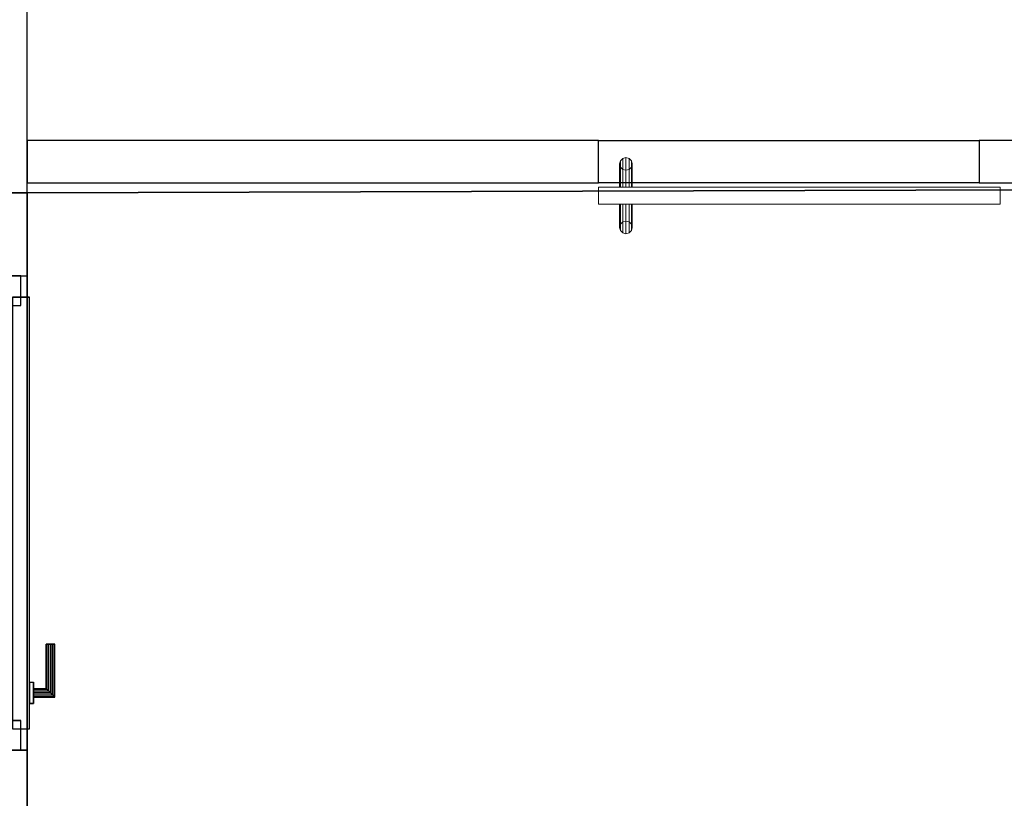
# Model space of a CAD drawing. Header units: metres. Extents: x 391.1 to 427.5, y 12.8 to 28.4.
# Tile 84 of 206: x 403.3 to 405.7, y 24.5 to 26.3. Entities that reach past the tile are written whole.
import ezdxf

# ---------------------------------------------------------------- set-up
doc = ezdxf.new("R2010")
doc.units = ezdxf.units.M
doc.layers.add('01_CARPINTERIA', color=5, linetype='Continuous', lineweight=25, true_color=0x0000ff)
doc.layers.add('01_SUELOS', color=7, linetype='Continuous', lineweight=25, true_color=0x007f00)
for name, color, linetype, lineweight in [('A-GENM-____-OTLN', 7, 'Continuous', 18), ('A-WALL-____-MCUT', 7, 'Continuous', 25), ('A-WALL-____-OTLN', 7, 'Continuous', 25)]:
    doc.layers.add(name, color=color, linetype=linetype, lineweight=lineweight)

# ---------------------------------------------------------------- blocks, each defined once
blk = doc.blocks.new('Family - LONDR55-XX_ZZ-ARQ-CAA-M3D-Londres55-152039-03_TEL_P0A')
at = {"layer": '01_CARPINTERIA', "color": 161, "true_color": 0xaaaaff}
for p, q in [((0.87, 0.1487), (0.87, 0.15)), ((0.87, 0.15), (0.87, 0.1487)), ((0.995, 0.15), (0.87, 0.15)), ((0.87, 0.145), (0.87, 0.1487)), ((0.87, 0.1487), (0.87, 0.145)), ((0.9937, 0.1487), (0.87, 0.1487)), ((0.9937, 0.1487), (0.87, 0.1487)), ((0.87, 0.14), (0.87, 0.145)), ((0.87, 0.145), (0.87, 0.14)), ((0.99, 0.145), (0.87, 0.145)), ((0.99, 0.145), (0.87, 0.145)), ((0.87, 0.135), (0.87, 0.14)), ((0.87, 0.14), (0.87, 0.135)), ((0.87, 0.14), (0.985, 0.14)), ((0.985, 0.14), (0.87, 0.14)), ((0.98, 0.135), (0.985, 0.14)), ((0.985, 0.14), (0.98, 0.135)), ((0.99, 0.145), (0.985, 0.14)), ((0.985, 0.14), (0.99, 0.145)), ((0.985, 0.14), (0.985, 0.1)), ((0.985, 0.1), (0.985, 0.14)), ((0.9937, 0.1487), (0.99, 0.145)), ((0.99, 0.145), (0.9937, 0.1487)), ((0.99, 0.1), (0.99, 0.145)), ((0.99, 0.1), (0.99, 0.145)), ((0.995, 0.15), (0.9937, 0.1487)), ((0.9937, 0.1487), (0.995, 0.15)), ((0.9937, 0.1), (0.9937, 0.1487)), ((0.9937, 0.1), (0.9937, 0.1487)), ((0.995, 0.1), (0.995, 0.15)), ((0.87, 0.135), (0.87, 0.1313)), ((0.87, 0.1313), (0.87, 0.135)), ((0.98, 0.135), (0.87, 0.135)), ((0.98, 0.135), (0.87, 0.135)), ((0.87, 0.1313), (0.87, 0.13)), ((0.87, 0.13), (0.87, 0.1313)), ((0.9763, 0.1313), (0.87, 0.1313)), ((0.9763, 0.1313), (0.87, 0.1313)), ((0.975, 0.13), (0.87, 0.13)), ((0.975, 0.13), (0.9763, 0.1313)), ((0.9763, 0.1313), (0.975, 0.13)), ((0.975, 0.1), (0.975, 0.13)), ((0.9763, 0.1313), (0.98, 0.135)), ((0.98, 0.135), (0.9763, 0.1313)), ((0.9763, 0.1), (0.9763, 0.1313)), ((0.9763, 0.1), (0.9763, 0.1313)), ((0.98, 0.1), (0.98, 0.135)), ((0.98, 0.1), (0.98, 0.135)), ((1.01, 0.1), (0.96, 0.1)), ((0.96, 0.1), (1.01, 0.1)), ((0.96, 0.09), (0.96, 0.1)), ((0.96, 0.09), (0.96, 0.1)), ((0.9763, 0.1), (0.975, 0.1)), ((0.975, 0.1), (0.9763, 0.1)), ((0.98, 0.1), (0.9763, 0.1)), ((0.9763, 0.1), (0.98, 0.1)), ((0.985, 0.1), (0.98, 0.1)), ((0.98, 0.1), (0.985, 0.1)), ((0.99, 0.1), (0.985, 0.1)), ((0.985, 0.1), (0.99, 0.1)), ((0.99, 0.1), (0.9937, 0.1)), ((0.9937, 0.1), (0.99, 0.1)), ((0.9937, 0.1), (0.995, 0.1)), ((0.995, 0.1), (0.9937, 0.1)), ((1.01, 0.09), (1.01, 0.1)), ((1.01, 0.1), (1.01, 0.09)), ((0.07, 0.07), (0, 0.07)), ((0, 0.07), (0, 0)), ((0.07, 0.07), (0, 0.07)), ((0, 0), (0, 0.07)), ((1.07, 0.09), (0.05, 0.09)), ((0.05, 0.09), (0.05, 0.05)), ((1.07, 0.09), (0.05, 0.09)), ((0.05, 0.05), (0.05, 0.09)), ((0.07, 0), (0.07, 0.07)), ((0.07, 0), (0.07, 0.07)), ((1.01, 0.09), (0.96, 0.09)), ((0.96, 0.09), (1.01, 0.09)), ((1.12, 0.07), (1.05, 0.07)), ((1.05, 0.07), (1.05, 0)), ((1.12, 0.07), (1.05, 0.07)), ((1.05, 0), (1.05, 0.07)), ((1.07, 0.05), (1.07, 0.09)), ((1.07, 0.05), (1.07, 0.09)), ((1.12, 0), (1.12, 0.07)), ((1.12, 0), (1.12, 0.07)), ((0.05, 0.05), (1.07, 0.05)), ((0.05, 0.05), (1.07, 0.05)), ((0.96, 0.05), (1.01, 0.05)), ((1.01, 0.05), (0.96, 0.05)), ((0.96, 0.04), (0.96, 0.05)), ((0.96, 0.04), (0.96, 0.05)), ((1.01, 0.04), (1.01, 0.05)), ((1.01, 0.05), (1.01, 0.04)), ((0.96, 0.04), (1.01, 0.04)), ((1.01, 0.04), (0.96, 0.04)), ((0.9763, 0.04), (0.975, 0.04)), ((0.975, 0.04), (0.9763, 0.04)), ((0.975, 0.01), (0.975, 0.04)), ((0.98, 0.04), (0.9763, 0.04)), ((0.9763, 0.04), (0.98, 0.04)), ((0.9763, 0.0087), (0.9763, 0.04)), ((0.9763, 0.0087), (0.9763, 0.04)), ((0.98, 0.04), (0.985, 0.04)), ((0.985, 0.04), (0.98, 0.04)), ((0.98, 0.005), (0.98, 0.04)), ((0.98, 0.005), (0.98, 0.04)), ((0.985, 0.04), (0.99, 0.04)), ((0.99, 0.04), (0.985, 0.04)), ((0.985, 0.04), (0.985, 0)), ((0.985, 0), (0.985, 0.04)), ((0.99, 0.04), (0.9937, 0.04)), ((0.9937, 0.04), (0.99, 0.04)), ((0.99, -0.005), (0.99, 0.04)), ((0.99, -0.005), (0.99, 0.04)), ((0.9937, 0.04), (0.995, 0.04)), ((0.995, 0.04), (0.9937, 0.04)), ((0.9937, -0.0087), (0.9937, 0.04)), ((0.9937, -0.0087), (0.9937, 0.04)), ((0.995, -0.01), (0.995, 0.04)), ((0, 0), (0.07, 0)), ((0, 0), (0.07, 0)), ((0.87, 0.0087), (0.87, 0.01)), ((0.87, 0.01), (0.87, 0.0087)), ((0.87, 0.01), (0.975, 0.01)), ((0.87, 0.005), (0.87, 0.0087)), ((0.87, 0.0087), (0.87, 0.005)), ((0.87, 0.0087), (0.9763, 0.0087)), ((0.87, 0.0087), (0.9763, 0.0087)), ((0.87, 0), (0.87, 0.005)), ((0.87, 0.005), (0.87, 0)), ((0.87, 0.005), (0.98, 0.005)), ((0.87, 0.005), (0.98, 0.005)), ((0.87, -0.005), (0.87, 0)), ((0.985, 0), (0.87, 0)), ((0.87, 0), (0.985, 0)), ((0.9763, 0.0087), (0.975, 0.01)), ((0.975, 0.01), (0.9763, 0.0087)), ((0.98, 0.005), (0.9763, 0.0087)), ((0.9763, 0.0087), (0.98, 0.005)), ((0.985, 0), (0.98, 0.005)), ((0.98, 0.005), (0.985, 0)), ((0.985, 0), (0.99, -0.005)), ((1.05, 0), (1.12, 0)), ((1.05, 0), (1.12, 0)), ((0.87, 0), (0.87, -0.005)), ((0.87, -0.005), (0.87, -0.0087)), ((0.87, -0.0087), (0.87, -0.005)), ((0.87, -0.005), (0.99, -0.005)), ((0.87, -0.005), (0.99, -0.005)), ((0.87, -0.0087), (0.87, -0.01)), ((0.87, -0.01), (0.87, -0.0087)), ((0.87, -0.0087), (0.9937, -0.0087)), ((0.87, -0.0087), (0.9937, -0.0087)), ((0.87, -0.01), (0.995, -0.01)), ((0.99, -0.005), (0.985, 0)), ((0.99, -0.005), (0.9937, -0.0087)), ((0.9937, -0.0087), (0.99, -0.005)), ((0.9937, -0.0087), (0.995, -0.01)), ((0.995, -0.01), (0.9937, -0.0087))]:
    blk.add_line(p, q, dxfattribs=at)
blk = doc.blocks.new('Family - Porta PA-152040-03_TEL_P0A')
blk.add_blockref('Family - LONDR55-XX_ZZ-ARQ-CAA-M3D-Londres55-152039-03_TEL_P0A', (0, 0))
blk = doc.blocks.new('Family - Evans PA-152168-03_TEL_P0A')
at = {"layer": 'A-WALL-____-MCUT', "color": 253, "true_color": 0xaaaaaa}
for p, q in [((3.3602, 0.1), (0, 0.1)), ((0, 0.1), (0, 0)), ((0, 0), (3.3602, 0))]:
    blk.add_line(p, q, dxfattribs=at)
at = {"layer": 'A-WALL-____-OTLN', "color": 253, "true_color": 0xaaaaaa}
for p, q in [((3.3602, 0.1), (0, 0.1)), ((0, 0.1), (0, 0)), ((0, 0), (3.3602, 0))]:
    blk.add_line(p, q, dxfattribs=at)
at = {"layer": 'A-WALL-____-OTLN', "color": 253, "lineweight": 18, "true_color": 0xaaaaaa}
blk.add_line((0, 0), (3.3602, 0), dxfattribs=at)
blk = doc.blocks.new('Family - LONDR55-XX_ZZ-ARQ-CAA-M3D-Londres55-152246-03_TEL_P0A')
at = {"layer": 'A-GENM-____-OTLN', "color": 253, "true_color": 0xaaaaaa}
for p, q in [((0.052, 0.1725), (0.05, 0.165)), ((0.052, 0.1725), (0.05, 0.165)), ((0.05, 0.165), (0.052, 0.1575)), ((0.05, 0.11), (0.05, 0.165)), ((0.05, 0.165), (0.052, 0.1575)), ((0.0575, 0.178), (0.052, 0.1725)), ((0.0575, 0.178), (0.052, 0.1725)), ((0.052, 0.11), (0.052, 0.1725)), ((0.065, 0.18), (0.0575, 0.178)), ((0.065, 0.18), (0.0575, 0.178)), ((0.0575, 0.11), (0.0575, 0.178)), ((0.0725, 0.178), (0.065, 0.18)), ((0.0725, 0.178), (0.065, 0.18)), ((0.065, 0.11), (0.065, 0.18)), ((0.078, 0.1725), (0.0725, 0.178)), ((0.078, 0.1725), (0.0725, 0.178)), ((0.0725, 0.11), (0.0725, 0.178)), ((0.08, 0.165), (0.078, 0.1725)), ((0.08, 0.165), (0.078, 0.1725)), ((0.078, 0.11), (0.078, 0.1725)), ((0.078, 0.1575), (0.08, 0.165)), ((0.078, 0.1575), (0.08, 0.165)), ((0.08, 0.165), (0.08, 0.11)), ((0.052, 0.1575), (0.0575, 0.152)), ((0.052, 0.11), (0.052, 0.1575)), ((0.052, 0.1575), (0.0575, 0.152)), ((0.0575, 0.152), (0.065, 0.15)), ((0.0575, 0.11), (0.0575, 0.152)), ((0.0575, 0.152), (0.065, 0.15)), ((0.065, 0.15), (0.0725, 0.152)), ((0.065, 0.15), (0.0725, 0.152)), ((0.065, 0.11), (0.065, 0.15)), ((0.0725, 0.152), (0.078, 0.1575)), ((0.0725, 0.152), (0.078, 0.1575)), ((0.0725, 0.11), (0.0725, 0.152)), ((0.078, 0.11), (0.078, 0.1575)), ((0.95, 0.11), (0, 0.11)), ((0, 0.11), (0, 0.07)), ((0.95, 0.11), (0, 0.11)), ((0, 0.11), (0, 0.07)), ((0.052, 0.11), (0.05, 0.11)), ((0.05, 0.11), (0.052, 0.11)), ((0.0575, 0.11), (0.052, 0.11)), ((0.052, 0.11), (0.0575, 0.11)), ((0.065, 0.11), (0.0575, 0.11)), ((0.0575, 0.11), (0.065, 0.11)), ((0.0725, 0.11), (0.065, 0.11)), ((0.065, 0.11), (0.0725, 0.11)), ((0.078, 0.11), (0.0725, 0.11)), ((0.0725, 0.11), (0.078, 0.11)), ((0.078, 0.11), (0.08, 0.11)), ((0.08, 0.11), (0.078, 0.11)), ((0.95, 0.07), (0.95, 0.11)), ((0.95, 0.11), (0.95, 0.07)), ((0, 0.07), (0.95, 0.07)), ((0, 0.07), (0.95, 0.07)), ((0.05, 0.015), (0.05, 0.07)), ((0.052, 0.07), (0.05, 0.07)), ((0.05, 0.07), (0.052, 0.07)), ((0.052, 0.0075), (0.052, 0.07)), ((0.052, 0.0225), (0.052, 0.07)), ((0.0575, 0.07), (0.052, 0.07)), ((0.052, 0.07), (0.0575, 0.07)), ((0.0575, 0.002), (0.0575, 0.07)), ((0.0575, 0.028), (0.0575, 0.07)), ((0.065, 0.07), (0.0575, 0.07)), ((0.0575, 0.07), (0.065, 0.07)), ((0.065, 0), (0.065, 0.07)), ((0.065, 0.03), (0.065, 0.07)), ((0.0725, 0.07), (0.065, 0.07)), ((0.065, 0.07), (0.0725, 0.07)), ((0.0725, 0.002), (0.0725, 0.07)), ((0.0725, 0.028), (0.0725, 0.07)), ((0.078, 0.07), (0.0725, 0.07)), ((0.0725, 0.07), (0.078, 0.07)), ((0.078, 0.0075), (0.078, 0.07)), ((0.078, 0.0225), (0.078, 0.07)), ((0.078, 0.07), (0.08, 0.07)), ((0.08, 0.07), (0.078, 0.07)), ((0.08, 0.07), (0.08, 0.015)), ((0.0575, 0.028), (0.052, 0.0225)), ((0.0575, 0.028), (0.052, 0.0225)), ((0.065, 0.03), (0.0575, 0.028)), ((0.065, 0.03), (0.0575, 0.028)), ((0.0725, 0.028), (0.065, 0.03)), ((0.0725, 0.028), (0.065, 0.03)), ((0.078, 0.0225), (0.0725, 0.028)), ((0.078, 0.0225), (0.0725, 0.028)), ((0.052, 0.0225), (0.05, 0.015)), ((0.052, 0.0225), (0.05, 0.015)), ((0.05, 0.015), (0.052, 0.0075)), ((0.05, 0.015), (0.052, 0.0075)), ((0.052, 0.0075), (0.0575, 0.002)), ((0.052, 0.0075), (0.0575, 0.002)), ((0.0575, 0.002), (0.065, 0)), ((0.0575, 0.002), (0.065, 0)), ((0.065, 0), (0.0725, 0.002)), ((0.065, 0), (0.0725, 0.002)), ((0.0725, 0.002), (0.078, 0.0075)), ((0.0725, 0.002), (0.078, 0.0075)), ((0.08, 0.015), (0.078, 0.0225)), ((0.08, 0.015), (0.078, 0.0225)), ((0.078, 0.0075), (0.08, 0.015)), ((0.078, 0.0075), (0.08, 0.015))]:
    blk.add_line(p, q, dxfattribs=at)
blk = doc.blocks.new('Family - Porta PA-152247-03_TEL_P0A')
at = {"extrusion": (0, 0, -1), "zscale": -1, "rotation": 180}
blk.add_blockref('Family - LONDR55-XX_ZZ-ARQ-CAA-M3D-Londres55-152246-03_TEL_P0A', (0, 0), dxfattribs=at)
blk = doc.blocks.new('Family - Evans PA-152297-03_TEL_P0A')
at = {"layer": 'A-WALL-____-MCUT', "color": 253, "true_color": 0xaaaaaa}
for p, q in [((1.3498, 0.1), (0, 0.1)), ((0, 0.1), (0, 0)), ((1.3498, 0), (1.3498, 0.1)), ((0, 0), (1.3498, 0))]:
    blk.add_line(p, q, dxfattribs=at)
at = {"layer": 'A-WALL-____-OTLN', "color": 253, "true_color": 0xaaaaaa}
for p, q in [((1.3498, 0.1), (0, 0.1)), ((0, 0.1), (0, 0)), ((1.3498, 0), (1.3498, 0.1)), ((0, 0), (1.3498, 0))]:
    blk.add_line(p, q, dxfattribs=at)
at = {"layer": 'A-WALL-____-OTLN', "color": 253, "lineweight": 18, "true_color": 0xaaaaaa}
blk.add_line((0, 0), (1.3498, 0), dxfattribs=at)
blk = doc.blocks.new('Family - LONDR55-XX_ZZ-ARQ-CAA-M3D-Londres55-152321-03_TEL_P0A')
at = {"layer": '01_SUELOS', "color": 9, "true_color": 0xaad4aa}
for p, q in [((7.4708, 2.3155), (0, 2.292)), ((7.4708, 2.3155), (0, 2.292)), ((7.4708, 2.3155), (0, 2.292)), ((7.4708, 2.3155), (0, 2.292)), ((0, 2.292), (0, 0)), ((0, 2.292), (0, 0)), ((0, 2.292), (0, 0)), ((0, 2.292), (0, 0))]:
    blk.add_line(p, q, dxfattribs=at)
blk = doc.blocks.new('Family - Evans PA-152341-03_TEL_P0A')
at = {"layer": 'A-WALL-____-MCUT', "color": 253, "true_color": 0xaaaaaa}
for p, q in [((0.96, 0), (0.96, 0.1)), ((2.08, 0.1), (2.08, 0)), ((0, 0), (0.96, 0)), ((2.08, 0), (4.4287, 0))]:
    blk.add_line(p, q, dxfattribs=at)
at = {"layer": 'A-WALL-____-OTLN', "color": 253, "true_color": 0xaaaaaa}
for p, q in [((0.96, 0.1), (0.96, 0)), ((2.08, 0.1), (2.08, 0)), ((0, 0), (4.4287, 0)), ((0.96, 0), (2.08, 0))]:
    blk.add_line(p, q, dxfattribs=at)
at = {"layer": 'A-WALL-____-OTLN', "color": 253, "lineweight": 18, "true_color": 0xaaaaaa}
blk.add_line((0, 0), (4.4287, 0), dxfattribs=at)
blk = doc.blocks.new('Family - Vano de puerta PA-152343-03_TEL_P0A')
at = {"layer": 'A-GENM-____-OTLN', "color": 253, "true_color": 0xaaaaaa}
for p, q in [((403.3571, 25.7296), (403.2571, 25.7296)), ((403.2571, 25.7296), (403.2571, 24.6096)), ((403.3571, 25.7296), (403.2571, 25.7296)), ((403.2571, 24.6096), (403.2571, 25.7296)), ((403.3571, 24.6096), (403.3571, 25.7296)), ((403.3571, 25.7296), (403.3571, 24.6096)), ((403.2571, 24.6096), (403.3571, 24.6096)), ((403.3571, 24.6096), (403.2571, 24.6096))]:
    blk.add_line(p, q, dxfattribs=at)
blk = doc.blocks.new('Family - LONDR55-XX_ZZ-ARQ-CAA-M3D-Londres55-152374-03_TEL_P0A')
at = {"layer": '01_SUELOS', "color": 9, "true_color": 0xaad4aa}
for p, q in [((1.9982, 0), (9.469, 0.0234)), ((9.469, 0.0234), (1.9982, 0)), ((0, 0), (1.9982, 0)), ((1.9982, 0), (0, 0))]:
    blk.add_line(p, q, dxfattribs=at)
blk = doc.blocks.new('Family - Evans PA-152539-03_TEL_P0A')
at = {"layer": 'A-WALL-____-OTLN', "color": 253, "true_color": 0xaaaaaa}
for p, q in [((0, 0.1), (0.9, 0.1)), ((0, 0), (0, 0.1)), ((0, 0), (0, 0.1)), ((0, 0.1), (0.9, 0.1)), ((0.9, 0.1), (0.9, 0)), ((0.9, 0.1), (0.9, 0)), ((0.9, 0), (0, 0)), ((0.9, 0), (0, 0))]:
    blk.add_line(p, q, dxfattribs=at)
at = {"layer": 'A-WALL-____-OTLN', "color": 253, "lineweight": 18, "true_color": 0xaaaaaa}
blk.add_line((0, 0), (0.9, 0), dxfattribs=at)
blk = doc.blocks.new('Family - Vano de puerta PA-152541-03_TEL_P0A')
at = {"layer": 'A-GENM-____-OTLN', "color": 253, "true_color": 0xaaaaaa}
for p, q in [((405.6069, 26.0491), (404.7069, 26.0491)), ((404.7069, 26.0491), (404.7069, 25.9491)), ((404.7069, 26.0491), (405.6069, 26.0491)), ((404.7069, 25.9491), (404.7069, 26.0491)), ((405.6069, 25.9491), (405.6069, 26.0491)), ((405.6069, 25.9491), (405.6069, 26.0491)), ((404.7069, 25.9491), (405.6069, 25.9491)), ((405.6069, 25.9491), (404.7069, 25.9491))]:
    blk.add_line(p, q, dxfattribs=at)
blk = doc.blocks.new('Family - LONDR55-XX_ZZ-ARQ-CAA-M3D-Londres55-152611-03_TEL_P0A')
at = {"layer": '01_SUELOS', "color": 9, "true_color": 0xaad4aa}
for p, q in [((4.1797, 12.6851), (2.1797, 12.6851)), ((2.1797, 12.6851), (4.1797, 12.6851)), ((4.1797, 10.3931), (4.1797, 12.6851)), ((4.1797, 12.6851), (4.1797, 10.3931))]:
    blk.add_line(p, q, dxfattribs=at)
blk = doc.blocks.new('LONDR55-XX_ZZ-ARQ-CAA-M3D-Londres55_ifc-1-03_TEL_P0A')
at = {"layer": '01_CARPINTERIA', "color": 253, "lineweight": 18, "true_color": 0xaaaaaa, "rotation": 270}
blk.add_blockref('Family - Porta PA-152040-03_TEL_P0A', (403.2721, 25.7296), dxfattribs=at)
at = {"layer": '01_SUELOS', "color": 253, "lineweight": 18, "true_color": 0xaaaaaa}
for name, p in [('Family - LONDR55-XX_ZZ-ARQ-CAA-M3D-Londres55-152374-03_TEL_P0A', (401.3587, 25.9257)), ('Family - LONDR55-XX_ZZ-ARQ-CAA-M3D-Londres55-152321-03_TEL_P0A', (403.3569, 23.6337)), ('Family - LONDR55-XX_ZZ-ARQ-CAA-M3D-Londres55-152611-03_TEL_P0A', (399.1772, 13.2406))]:
    blk.add_blockref(name, p, dxfattribs=at)
at = {"layer": 'A-GENM-____-OTLN', "color": 253, "lineweight": 18, "true_color": 0xaaaaaa}
for name, p in [('Family - Vano de puerta PA-152541-03_TEL_P0A', (0, 0)), ('Family - Porta PA-152247-03_TEL_P0A', (404.7069, 26.0091)), ('Family - Vano de puerta PA-152343-03_TEL_P0A', (0, 0))]:
    blk.add_blockref(name, p, dxfattribs=at)
at = {"layer": 'A-WALL-____-OTLN', "color": 253, "lineweight": 18, "true_color": 0xaaaaaa, "rotation": 90}
blk.add_blockref('Family - Evans PA-152341-03_TEL_P0A', (403.3571, 23.6496), dxfattribs=at)
at = {"layer": 'A-WALL-____-OTLN', "color": 253, "lineweight": 18, "true_color": 0xaaaaaa}
for name, p in [('Family - Evans PA-152297-03_TEL_P0A', (403.3571, 25.9491)), ('Family - Evans PA-152539-03_TEL_P0A', (404.7069, 25.9491)), ('Family - Evans PA-152168-03_TEL_P0A', (405.6069, 25.9491))]:
    blk.add_blockref(name, p, dxfattribs=at)

msp = doc.modelspace()

# ---------------------------------------------------------------- block references
at = {"lineweight": 5}
msp.add_blockref('LONDR55-XX_ZZ-ARQ-CAA-M3D-Londres55_ifc-1-03_TEL_P0A', (0, 0), dxfattribs=at)

doc.saveas('drawing.dxf')
